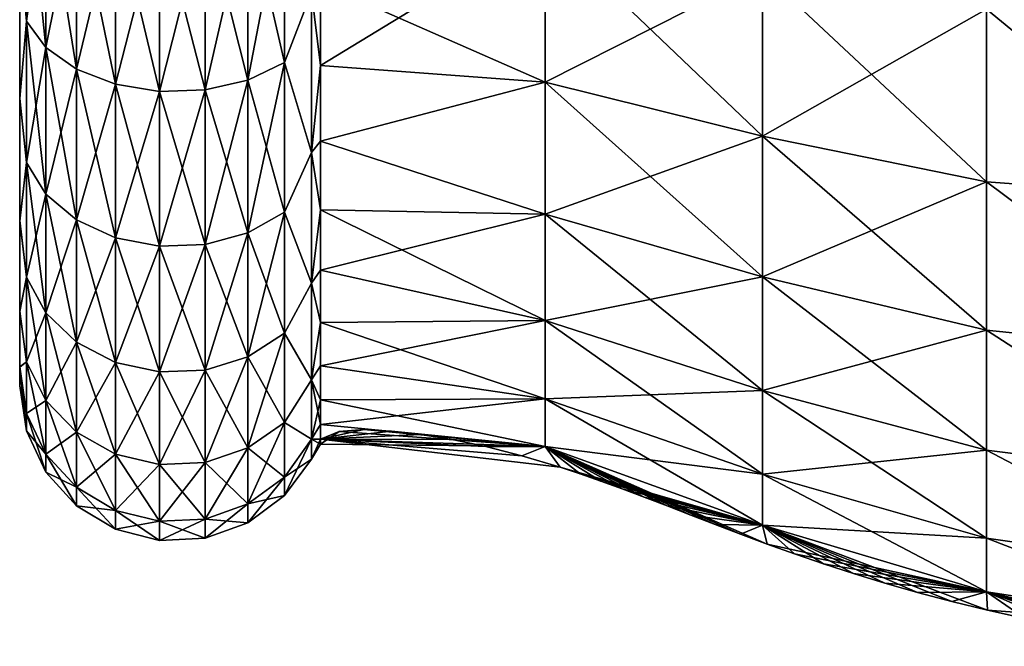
# Model space of a CAD drawing. Header units: millimetres. Extents: x -139 to 139, y -32 to 1264.
# Tile 137 of 256: x -57 to -45.82, y 639.55 to 646.65. Entities that reach past the tile are written whole.
import ezdxf

# ---------------------------------------------------------------- set-up
doc = ezdxf.new("R2010")
doc.units = ezdxf.units.MM
doc.header["$LTSCALE"] = 26.699852
for name, color, linetype in [('297', 7, 'CONTINUOUS'), ('298', 7, 'CONTINUOUS'), ('299', 7, 'CONTINUOUS'), ('300', 7, 'CONTINUOUS'), ('301', 7, 'CONTINUOUS'), ('302', 7, 'CONTINUOUS'), ('303', 7, 'CONTINUOUS')]:
    doc.layers.add(name, color=color, linetype=linetype)

msp = doc.modelspace()

# ---------------------------------------------------------------- linework, layer by layer
at = {"layer": '297', "color": 7, "linetype": 'CONTINUOUS'}
for points in [[(-57, 647.475, -14.481), (-57, 645.759, -12.917), (-57, 647.462, 5.471), (-57, 647.475, -14.481)], [(-57, 647.462, 5.471), (-57, 645.759, -12.917), (-57, 645.759, 3.917), (-57, 647.462, 5.471)], [(-57, 645.759, -12.917), (-57, 644.367, -11.073), (-57, 645.759, 3.917), (-57, 645.759, -12.917)], [(-57, 645.759, 3.917), (-57, 644.367, -11.073), (-57, 644.374, 2.083), (-57, 645.759, 3.917)], [(-57, 644.374, 2.083), (-57, 644.367, -11.073), (-57, 643.349, 0.028), (-57, 644.374, 2.083)], [(-57, 644.367, -11.073), (-57, 643.343, -9.012), (-57, 643.349, 0.028), (-57, 644.367, -11.073)], [(-57, 643.349, 0.028), (-57, 643.343, -9.012), (-57, 642.715, -2.195), (-57, 643.349, 0.028)], [(-57, 643.343, -9.012), (-57, 642.712, -6.792), (-57, 642.715, -2.195), (-57, 643.343, -9.012)], [(-57, 642.712, -6.792), (-57, 642.5, -4.5), (-57, 642.715, -2.195), (-57, 642.712, -6.792)]]:
    msp.add_3dface(points, dxfattribs=at)
at = {"layer": '298', "color": 7, "linetype": 'CONTINUOUS'}
for points in [[(-51.036, 645.945, 5.337), (-51.036, 647.687, 6.693), (-53.586, 646.134, 5.226), (-51.036, 645.945, 5.337)], [(-53.586, 646.134, 5.226), (-51.036, 647.687, 6.693), (-53.586, 647.07, 6.002), (-53.586, 646.134, 5.226)], [(-51.036, 647.687, 6.693), (-51.036, 645.945, 5.337), (-48.569, 647.193, 7.45), (-51.036, 647.687, 6.693)], [(-48.569, 647.193, 7.45), (-51.036, 645.945, 5.337), (-48.569, 645.332, 6.002), (-48.569, 647.193, 7.45)], [(-48.569, 647.193, 7.45), (-48.569, 645.332, 6.002), (-46.028, 646.774, 8.091), (-48.569, 647.193, 7.45)], [(-46.028, 646.774, 8.091), (-48.569, 645.332, 6.002), (-46.028, 644.814, 6.565), (-46.028, 646.774, 8.091)], [(-46.028, 646.774, 8.091), (-46.028, 644.814, 6.565), (-43.407, 644.622, 6.95), (-46.028, 646.774, 8.091)], [(-43.407, 646.669, 8.515), (-46.028, 646.774, 8.091), (-43.407, 644.622, 6.95), (-43.407, 646.669, 8.515)], [(-53.586, 645.275, 4.366), (-51.036, 645.945, 5.337), (-53.586, 646.134, 5.226), (-53.586, 645.275, 4.366)], [(-51.036, 644.449, 3.712), (-51.036, 645.945, 5.337), (-53.586, 645.275, 4.366), (-51.036, 644.449, 3.712)], [(-51.036, 645.945, 5.337), (-51.036, 644.449, 3.712), (-48.569, 645.332, 6.002), (-51.036, 645.945, 5.337)], [(-48.569, 645.332, 6.002), (-51.036, 644.449, 3.712), (-48.569, 643.735, 4.268), (-48.569, 645.332, 6.002)], [(-48.569, 645.332, 6.002), (-48.569, 643.735, 4.268), (-46.028, 644.814, 6.565), (-48.569, 645.332, 6.002)], [(-53.586, 644.498, 3.431), (-51.036, 644.449, 3.712), (-53.586, 645.275, 4.366), (-53.586, 644.498, 3.431)], [(-46.028, 644.814, 6.565), (-48.569, 643.735, 4.268), (-46.028, 643.131, 4.738), (-46.028, 644.814, 6.565)], [(-46.028, 644.814, 6.565), (-46.028, 643.131, 4.738), (-43.407, 642.864, 5.067), (-46.028, 644.814, 6.565)], [(-43.407, 644.622, 6.95), (-46.028, 644.814, 6.565), (-43.407, 642.864, 5.067), (-43.407, 644.622, 6.95)], [(-53.586, 643.811, 2.428), (-51.036, 644.449, 3.712), (-53.586, 644.498, 3.431), (-53.586, 643.811, 2.428)], [(-51.036, 643.241, 1.863), (-51.036, 644.449, 3.712), (-53.586, 643.811, 2.428), (-51.036, 643.241, 1.863)], [(-51.036, 644.449, 3.712), (-51.036, 643.241, 1.863), (-48.569, 643.735, 4.268), (-51.036, 644.449, 3.712)], [(-53.586, 643.22, 1.366), (-51.036, 643.241, 1.863), (-53.586, 643.811, 2.428), (-53.586, 643.22, 1.366)], [(-48.569, 643.735, 4.268), (-51.036, 643.241, 1.863), (-48.569, 642.446, 2.294), (-48.569, 643.735, 4.268)], [(-48.569, 643.735, 4.268), (-48.569, 642.446, 2.294), (-46.028, 643.131, 4.738), (-48.569, 643.735, 4.268)], [(-51.036, 642.354, -0.159), (-51.036, 643.241, 1.863), (-53.586, 642.729, 0.254), (-51.036, 642.354, -0.159)], [(-53.586, 642.729, 0.254), (-51.036, 643.241, 1.863), (-53.586, 643.22, 1.366), (-53.586, 642.729, 0.254)], [(-51.036, 643.241, 1.863), (-51.036, 642.354, -0.159), (-48.569, 642.446, 2.294), (-51.036, 643.241, 1.863)], [(-46.028, 643.131, 4.738), (-48.569, 642.446, 2.294), (-46.028, 641.773, 2.658), (-46.028, 643.131, 4.738)], [(-46.028, 643.131, 4.738), (-46.028, 641.773, 2.658), (-43.407, 641.444, 2.918), (-46.028, 643.131, 4.738)], [(-43.407, 642.864, 5.067), (-46.028, 643.131, 4.738), (-43.407, 641.444, 2.918), (-43.407, 642.864, 5.067)], [(-53.586, 642.343, -0.898), (-51.036, 642.354, -0.159), (-53.586, 642.729, 0.254), (-53.586, 642.343, -0.898)], [(-48.569, 642.446, 2.294), (-51.036, 642.354, -0.159), (-48.569, 641.499, 0.135), (-48.569, 642.446, 2.294)], [(-48.569, 642.446, 2.294), (-48.569, 641.499, 0.135), (-46.028, 641.773, 2.658), (-48.569, 642.446, 2.294)], [(-51.036, 641.812, -2.299), (-51.036, 642.354, -0.159), (-53.586, 642.064, -2.081), (-51.036, 641.812, -2.299)], [(-53.586, 642.064, -2.081), (-51.036, 642.354, -0.159), (-53.586, 642.343, -0.898), (-53.586, 642.064, -2.081)], [(-51.036, 642.354, -0.159), (-51.036, 641.812, -2.299), (-48.569, 641.499, 0.135), (-51.036, 642.354, -0.159)], [(-53.586, 641.896, -3.286), (-51.036, 641.812, -2.299), (-53.586, 642.064, -2.081), (-53.586, 641.896, -3.286)], [(-53.375, 641.981, -4.5), (-51.036, 641.812, -2.299), (-53.586, 641.84, -4.5), (-53.375, 641.981, -4.5)], [(-53.092, 642.004, -4.5), (-51.036, 641.812, -2.299), (-53.375, 641.981, -4.5), (-53.092, 642.004, -4.5)], [(-52.781, 641.985, -4.5), (-51.036, 641.812, -2.299), (-53.092, 642.004, -4.5), (-52.781, 641.985, -4.5)], [(-52.449, 641.948, -4.5), (-51.036, 641.812, -2.299), (-52.781, 641.985, -4.5), (-52.449, 641.948, -4.5)], [(-53.586, 641.84, -4.5), (-51.036, 641.812, -2.299), (-53.586, 641.896, -3.286), (-53.586, 641.84, -4.5)], [(-52.092, 641.891, -4.5), (-51.036, 641.812, -2.299), (-52.449, 641.948, -4.5), (-52.092, 641.891, -4.5)], [(-51.71, 641.812, -4.5), (-51.036, 641.812, -2.299), (-52.092, 641.891, -4.5), (-51.71, 641.812, -4.5)], [(-51.302, 641.708, -4.5), (-51.036, 641.812, -2.299), (-51.71, 641.812, -4.5), (-51.302, 641.708, -4.5)], [(-50.867, 641.577, -4.5), (-51.036, 641.812, -2.299), (-51.302, 641.708, -4.5), (-50.867, 641.577, -4.5)], [(-51.036, 641.812, -2.299), (-50.867, 641.577, -4.5), (-48.569, 640.92, -2.15), (-51.036, 641.812, -2.299)], [(-48.569, 641.499, 0.135), (-51.036, 641.812, -2.299), (-48.569, 640.92, -2.15), (-48.569, 641.499, 0.135)], [(-46.028, 641.773, 2.658), (-48.569, 641.499, 0.135), (-46.028, 640.775, 0.383), (-46.028, 641.773, 2.658)], [(-46.028, 641.773, 2.658), (-46.028, 640.775, 0.383), (-43.407, 640.4, 0.563), (-46.028, 641.773, 2.658)], [(-43.407, 641.444, 2.918), (-46.028, 641.773, 2.658), (-43.407, 640.4, 0.563), (-43.407, 641.444, 2.918)], [(-50.639, 641.502, -4.5), (-48.569, 640.92, -2.15), (-50.867, 641.577, -4.5), (-50.639, 641.502, -4.5)], [(-50.404, 641.42, -4.5), (-48.569, 640.92, -2.15), (-50.639, 641.502, -4.5), (-50.404, 641.42, -4.5)], [(-50.161, 641.332, -4.5), (-48.569, 640.92, -2.15), (-50.404, 641.42, -4.5), (-50.161, 641.332, -4.5)], [(-48.569, 641.499, 0.135), (-48.569, 640.92, -2.15), (-46.028, 640.775, 0.383), (-48.569, 641.499, 0.135)], [(-49.91, 641.238, -4.5), (-48.569, 640.92, -2.15), (-50.161, 641.332, -4.5), (-49.91, 641.238, -4.5)], [(-49.65, 641.139, -4.5), (-48.569, 640.92, -2.15), (-49.91, 641.238, -4.5), (-49.65, 641.139, -4.5)], [(-49.382, 641.035, -4.5), (-48.569, 640.92, -2.15), (-49.65, 641.139, -4.5), (-49.382, 641.035, -4.5)], [(-49.105, 640.928, -4.5), (-48.569, 640.92, -2.15), (-49.382, 641.035, -4.5), (-49.105, 640.928, -4.5)], [(-48.817, 640.818, -4.5), (-48.569, 640.92, -2.15), (-49.105, 640.928, -4.5), (-48.817, 640.818, -4.5)], [(-48.516, 640.706, -4.5), (-48.569, 640.92, -2.15), (-48.817, 640.818, -4.5), (-48.516, 640.706, -4.5)], [(-48.569, 640.92, -2.15), (-48.516, 640.706, -4.5), (-46.028, 640.165, -2.025), (-48.569, 640.92, -2.15)], [(-46.028, 640.775, 0.383), (-48.569, 640.92, -2.15), (-46.028, 640.165, -2.025), (-46.028, 640.775, 0.383)], [(-46.028, 640.775, 0.383), (-46.028, 640.165, -2.025), (-43.407, 639.762, -1.933), (-46.028, 640.775, 0.383)], [(-43.407, 640.4, 0.563), (-46.028, 640.775, 0.383), (-43.407, 639.762, -1.933), (-43.407, 640.4, 0.563)], [(-48.204, 640.594, -4.5), (-46.028, 640.165, -2.025), (-48.516, 640.706, -4.5), (-48.204, 640.594, -4.5)], [(-47.877, 640.483, -4.5), (-46.028, 640.165, -2.025), (-48.204, 640.594, -4.5), (-47.877, 640.483, -4.5)], [(-47.536, 640.373, -4.5), (-46.028, 640.165, -2.025), (-47.877, 640.483, -4.5), (-47.536, 640.373, -4.5)], [(-47.18, 640.264, -4.5), (-46.028, 640.165, -2.025), (-47.536, 640.373, -4.5), (-47.18, 640.264, -4.5)], [(-46.808, 640.158, -4.5), (-46.028, 640.165, -2.025), (-47.18, 640.264, -4.5), (-46.808, 640.158, -4.5)], [(-46.419, 640.055, -4.5), (-46.028, 640.165, -2.025), (-46.808, 640.158, -4.5), (-46.419, 640.055, -4.5)], [(-46.014, 639.957, -4.5), (-46.028, 640.165, -2.025), (-46.419, 640.055, -4.5), (-46.014, 639.957, -4.5)], [(-46.028, 640.165, -2.025), (-46.014, 639.957, -4.5), (-43.407, 639.762, -1.933), (-46.028, 640.165, -2.025)], [(-45.589, 639.863, -4.5), (-43.407, 639.762, -1.933), (-46.014, 639.957, -4.5), (-45.589, 639.863, -4.5)]]:
    msp.add_3dface(points, dxfattribs=at)
at = {"layer": '299', "color": 7, "linetype": 'CONTINUOUS'}
for points in [[(-51.036, 645.945, -14.337), (-53.586, 647.069, -15.002), (-51.036, 647.687, -15.693), (-51.036, 645.945, -14.337)], [(-51.036, 645.945, -14.337), (-51.036, 647.687, -15.693), (-48.569, 645.332, -15.002), (-51.036, 645.945, -14.337)], [(-48.569, 645.332, -15.002), (-51.036, 647.687, -15.693), (-48.569, 647.193, -16.45), (-48.569, 645.332, -15.002)], [(-46.028, 646.774, -17.091), (-46.028, 644.814, -15.565), (-48.569, 647.193, -16.45), (-46.028, 646.774, -17.091)], [(-46.028, 644.814, -15.565), (-48.569, 645.332, -15.002), (-48.569, 647.193, -16.45), (-46.028, 644.814, -15.565)], [(-53.586, 646.134, -14.225), (-53.586, 647.069, -15.002), (-51.036, 645.945, -14.337), (-53.586, 646.134, -14.225)], [(-43.407, 646.669, -17.515), (-43.407, 644.622, -15.95), (-46.028, 646.774, -17.091), (-43.407, 646.669, -17.515)], [(-46.028, 646.774, -17.091), (-43.407, 644.622, -15.95), (-46.028, 644.814, -15.565), (-46.028, 646.774, -17.091)], [(-53.586, 645.275, -13.366), (-53.586, 646.134, -14.225), (-51.036, 645.945, -14.337), (-53.586, 645.275, -13.366)], [(-51.036, 644.449, -12.712), (-53.586, 645.275, -13.366), (-51.036, 645.945, -14.337), (-51.036, 644.449, -12.712)], [(-51.036, 644.449, -12.712), (-51.036, 645.945, -14.337), (-48.569, 643.735, -13.268), (-51.036, 644.449, -12.712)], [(-48.569, 643.735, -13.268), (-51.036, 645.945, -14.337), (-48.569, 645.332, -15.002), (-48.569, 643.735, -13.268)], [(-46.028, 644.814, -15.565), (-46.028, 643.131, -13.738), (-48.569, 645.332, -15.002), (-46.028, 644.814, -15.565)], [(-46.028, 643.131, -13.738), (-48.569, 643.735, -13.268), (-48.569, 645.332, -15.002), (-46.028, 643.131, -13.738)], [(-53.586, 644.498, -12.431), (-53.586, 645.275, -13.366), (-51.036, 644.449, -12.712), (-53.586, 644.498, -12.431)], [(-43.407, 644.622, -15.95), (-43.407, 642.864, -14.067), (-46.028, 644.814, -15.565), (-43.407, 644.622, -15.95)], [(-46.028, 644.814, -15.565), (-43.407, 642.864, -14.067), (-46.028, 643.131, -13.738), (-46.028, 644.814, -15.565)], [(-53.586, 643.811, -11.428), (-53.586, 644.498, -12.431), (-51.036, 643.241, -10.863), (-53.586, 643.811, -11.428)], [(-51.036, 643.241, -10.863), (-53.586, 644.498, -12.431), (-51.036, 644.449, -12.712), (-51.036, 643.241, -10.863)], [(-51.036, 643.241, -10.863), (-51.036, 644.449, -12.712), (-48.569, 642.446, -11.294), (-51.036, 643.241, -10.863)], [(-48.569, 642.446, -11.294), (-51.036, 644.449, -12.712), (-48.569, 643.735, -13.268), (-48.569, 642.446, -11.294)], [(-53.586, 643.22, -10.366), (-53.586, 643.811, -11.428), (-51.036, 643.241, -10.863), (-53.586, 643.22, -10.366)], [(-46.028, 643.131, -13.738), (-46.028, 641.773, -11.658), (-48.569, 643.735, -13.268), (-46.028, 643.131, -13.738)], [(-46.028, 641.773, -11.658), (-48.569, 642.446, -11.294), (-48.569, 643.735, -13.268), (-46.028, 641.773, -11.658)], [(-51.036, 642.354, -8.841), (-53.586, 643.22, -10.366), (-51.036, 643.241, -10.863), (-51.036, 642.354, -8.841)], [(-53.586, 642.729, -9.254), (-53.586, 643.22, -10.366), (-51.036, 642.354, -8.841), (-53.586, 642.729, -9.254)], [(-51.036, 642.354, -8.841), (-51.036, 643.241, -10.863), (-48.569, 641.499, -9.135), (-51.036, 642.354, -8.841)], [(-48.569, 641.499, -9.135), (-51.036, 643.241, -10.863), (-48.569, 642.446, -11.294), (-48.569, 641.499, -9.135)], [(-43.407, 642.864, -14.067), (-43.407, 641.444, -11.918), (-46.028, 643.131, -13.738), (-43.407, 642.864, -14.067)], [(-46.028, 643.131, -13.738), (-43.407, 641.444, -11.918), (-46.028, 641.773, -11.658), (-46.028, 643.131, -13.738)], [(-53.586, 642.342, -8.101), (-53.586, 642.729, -9.254), (-51.036, 642.354, -8.841), (-53.586, 642.342, -8.101)], [(-46.028, 641.773, -11.658), (-46.028, 640.775, -9.383), (-48.569, 642.446, -11.294), (-46.028, 641.773, -11.658)], [(-46.028, 640.775, -9.383), (-48.569, 641.499, -9.135), (-48.569, 642.446, -11.294), (-46.028, 640.775, -9.383)], [(-51.036, 641.812, -6.701), (-53.586, 642.342, -8.101), (-51.036, 642.354, -8.841), (-51.036, 641.812, -6.701)], [(-53.586, 642.064, -6.918), (-53.586, 642.342, -8.101), (-51.036, 641.812, -6.701), (-53.586, 642.064, -6.918)], [(-51.036, 641.812, -6.701), (-51.036, 642.354, -8.841), (-48.569, 640.92, -6.85), (-51.036, 641.812, -6.701)], [(-48.569, 640.92, -6.85), (-51.036, 642.354, -8.841), (-48.569, 641.499, -9.135), (-48.569, 640.92, -6.85)], [(-53.586, 641.896, -5.714), (-53.586, 642.064, -6.918), (-51.036, 641.812, -6.701), (-53.586, 641.896, -5.714)], [(-52.781, 641.985, -4.5), (-53.092, 642.004, -4.5), (-53.586, 641.896, -5.714), (-52.781, 641.985, -4.5)], [(-53.092, 642.004, -4.5), (-53.375, 641.981, -4.5), (-53.586, 641.896, -5.714), (-53.092, 642.004, -4.5)], [(-52.449, 641.948, -4.5), (-52.781, 641.985, -4.5), (-53.586, 641.896, -5.714), (-52.449, 641.948, -4.5)], [(-53.375, 641.981, -4.5), (-53.586, 641.84, -4.5), (-53.586, 641.896, -5.714), (-53.375, 641.981, -4.5)], [(-52.092, 641.891, -4.5), (-52.449, 641.948, -4.5), (-53.586, 641.896, -5.714), (-52.092, 641.891, -4.5)], [(-50.867, 641.577, -4.5), (-53.586, 641.896, -5.714), (-51.036, 641.812, -6.701), (-50.867, 641.577, -4.5)], [(-50.867, 641.577, -4.5), (-51.302, 641.708, -4.5), (-53.586, 641.896, -5.714), (-50.867, 641.577, -4.5)], [(-51.302, 641.708, -4.5), (-51.71, 641.812, -4.5), (-53.586, 641.896, -5.714), (-51.302, 641.708, -4.5)], [(-51.71, 641.812, -4.5), (-52.092, 641.891, -4.5), (-53.586, 641.896, -5.714), (-51.71, 641.812, -4.5)], [(-48.516, 640.706, -4.5), (-48.817, 640.818, -4.5), (-51.036, 641.812, -6.701), (-48.516, 640.706, -4.5)], [(-48.516, 640.706, -4.5), (-51.036, 641.812, -6.701), (-48.569, 640.92, -6.85), (-48.516, 640.706, -4.5)], [(-48.817, 640.818, -4.5), (-49.105, 640.928, -4.5), (-51.036, 641.812, -6.701), (-48.817, 640.818, -4.5)], [(-49.105, 640.928, -4.5), (-49.382, 641.035, -4.5), (-51.036, 641.812, -6.701), (-49.105, 640.928, -4.5)], [(-49.382, 641.035, -4.5), (-49.65, 641.139, -4.5), (-51.036, 641.812, -6.701), (-49.382, 641.035, -4.5)], [(-49.65, 641.139, -4.5), (-49.91, 641.238, -4.5), (-51.036, 641.812, -6.701), (-49.65, 641.139, -4.5)], [(-49.91, 641.238, -4.5), (-50.161, 641.332, -4.5), (-51.036, 641.812, -6.701), (-49.91, 641.238, -4.5)], [(-50.161, 641.332, -4.5), (-50.404, 641.42, -4.5), (-51.036, 641.812, -6.701), (-50.161, 641.332, -4.5)], [(-50.404, 641.42, -4.5), (-50.639, 641.502, -4.5), (-51.036, 641.812, -6.701), (-50.404, 641.42, -4.5)], [(-50.639, 641.502, -4.5), (-50.867, 641.577, -4.5), (-51.036, 641.812, -6.701), (-50.639, 641.502, -4.5)], [(-43.407, 641.444, -11.918), (-43.407, 640.4, -9.563), (-46.028, 641.773, -11.658), (-43.407, 641.444, -11.918)], [(-46.028, 641.773, -11.658), (-43.407, 640.4, -9.563), (-46.028, 640.775, -9.383), (-46.028, 641.773, -11.658)], [(-46.028, 640.775, -9.383), (-46.028, 640.165, -6.975), (-48.569, 641.499, -9.135), (-46.028, 640.775, -9.383)], [(-46.028, 640.165, -6.975), (-48.569, 640.92, -6.85), (-48.569, 641.499, -9.135), (-46.028, 640.165, -6.975)], [(-46.014, 639.957, -4.5), (-46.419, 640.055, -4.5), (-48.569, 640.92, -6.85), (-46.014, 639.957, -4.5)], [(-46.028, 640.165, -6.975), (-46.014, 639.957, -4.5), (-48.569, 640.92, -6.85), (-46.028, 640.165, -6.975)], [(-46.419, 640.055, -4.5), (-46.808, 640.158, -4.5), (-48.569, 640.92, -6.85), (-46.419, 640.055, -4.5)], [(-46.808, 640.158, -4.5), (-47.18, 640.264, -4.5), (-48.569, 640.92, -6.85), (-46.808, 640.158, -4.5)], [(-47.18, 640.264, -4.5), (-47.536, 640.373, -4.5), (-48.569, 640.92, -6.85), (-47.18, 640.264, -4.5)], [(-47.536, 640.373, -4.5), (-47.877, 640.483, -4.5), (-48.569, 640.92, -6.85), (-47.536, 640.373, -4.5)], [(-47.877, 640.483, -4.5), (-48.204, 640.594, -4.5), (-48.569, 640.92, -6.85), (-47.877, 640.483, -4.5)], [(-48.204, 640.594, -4.5), (-48.516, 640.706, -4.5), (-48.569, 640.92, -6.85), (-48.204, 640.594, -4.5)], [(-43.407, 640.4, -9.563), (-43.407, 639.762, -7.067), (-46.028, 640.775, -9.383), (-43.407, 640.4, -9.563)], [(-46.028, 640.775, -9.383), (-43.407, 639.762, -7.067), (-46.028, 640.165, -6.975), (-46.028, 640.775, -9.383)], [(-43.409, 639.547, -4.5), (-43.691, 639.572, -4.5), (-46.028, 640.165, -6.975), (-43.409, 639.547, -4.5)], [(-43.407, 639.762, -7.067), (-43.409, 639.547, -4.5), (-46.028, 640.165, -6.975), (-43.407, 639.762, -7.067)], [(-43.691, 639.572, -4.5), (-44.197, 639.629, -4.5), (-46.028, 640.165, -6.975), (-43.691, 639.572, -4.5)], [(-44.197, 639.629, -4.5), (-44.682, 639.698, -4.5), (-46.028, 640.165, -6.975), (-44.197, 639.629, -4.5)], [(-44.682, 639.698, -4.5), (-45.146, 639.776, -4.5), (-46.028, 640.165, -6.975), (-44.682, 639.698, -4.5)], [(-45.146, 639.776, -4.5), (-45.589, 639.863, -4.5), (-46.028, 640.165, -6.975), (-45.146, 639.776, -4.5)], [(-45.589, 639.863, -4.5), (-46.014, 639.957, -4.5), (-46.028, 640.165, -6.975), (-45.589, 639.863, -4.5)]]:
    msp.add_3dface(points, dxfattribs=at)
at = {"layer": '300', "color": 7, "linetype": 'CONTINUOUS'}
for points in [[(-53.586, 647.069, -15.002), (-53.586, 646.134, -14.225), (-53.689, 646.966, -15.139), (-53.586, 647.069, -15.002)], [(-53.689, 646.966, -15.139), (-53.586, 646.134, -14.225), (-53.689, 645.148, -13.482), (-53.689, 646.966, -15.139)], [(-53.586, 646.134, -14.225), (-53.586, 645.275, -13.366), (-53.689, 645.148, -13.482), (-53.586, 646.134, -14.225)], [(-53.586, 645.275, -13.366), (-53.586, 644.498, -12.431), (-53.689, 645.148, -13.482), (-53.586, 645.275, -13.366)], [(-53.689, 645.148, -13.482), (-53.586, 644.498, -12.431), (-53.689, 643.665, -11.518), (-53.689, 645.148, -13.482)], [(-53.586, 644.498, -12.431), (-53.586, 643.811, -11.428), (-53.689, 643.665, -11.518), (-53.586, 644.498, -12.431)], [(-53.586, 643.811, -11.428), (-53.586, 643.22, -10.366), (-53.689, 643.665, -11.518), (-53.586, 643.811, -11.428)], [(-53.689, 643.665, -11.518), (-53.586, 643.22, -10.366), (-53.689, 642.569, -9.316), (-53.689, 643.665, -11.518)], [(-53.586, 643.22, -10.366), (-53.586, 642.729, -9.254), (-53.689, 642.569, -9.316), (-53.586, 643.22, -10.366)], [(-53.586, 642.729, -9.254), (-53.586, 642.342, -8.101), (-53.689, 642.569, -9.316), (-53.586, 642.729, -9.254)], [(-53.586, 642.342, -8.101), (-53.586, 642.064, -6.918), (-53.689, 642.569, -9.316), (-53.586, 642.342, -8.101)], [(-53.689, 642.569, -9.316), (-53.586, 642.064, -6.918), (-53.689, 641.895, -6.95), (-53.689, 642.569, -9.316)], [(-53.586, 642.064, -6.918), (-53.586, 641.896, -5.714), (-53.689, 641.895, -6.95), (-53.586, 642.064, -6.918)], [(-53.586, 641.896, -5.714), (-53.586, 641.84, -4.5), (-53.689, 641.895, -6.95), (-53.586, 641.896, -5.714)], [(-53.689, 641.668, -4.5), (-53.689, 641.895, -6.95), (-53.586, 641.84, -4.5), (-53.689, 641.668, -4.5)]]:
    msp.add_3dface(points, dxfattribs=at)
at = {"layer": '301', "color": 7, "linetype": 'CONTINUOUS'}
for points in [[(-53.586, 646.134, 5.226), (-53.586, 647.07, 6.002), (-53.689, 646.966, 6.139), (-53.586, 646.134, 5.226)], [(-53.689, 645.148, 4.482), (-53.586, 646.134, 5.226), (-53.689, 646.966, 6.139), (-53.689, 645.148, 4.482)], [(-53.586, 645.275, 4.366), (-53.586, 646.134, 5.226), (-53.689, 645.148, 4.482), (-53.586, 645.275, 4.366)], [(-53.586, 644.498, 3.431), (-53.586, 645.275, 4.366), (-53.689, 645.148, 4.482), (-53.586, 644.498, 3.431)], [(-53.689, 643.665, 2.518), (-53.586, 644.498, 3.431), (-53.689, 645.148, 4.482), (-53.689, 643.665, 2.518)], [(-53.586, 643.811, 2.428), (-53.586, 644.498, 3.431), (-53.689, 643.665, 2.518), (-53.586, 643.811, 2.428)], [(-53.586, 643.22, 1.366), (-53.586, 643.811, 2.428), (-53.689, 643.665, 2.518), (-53.586, 643.22, 1.366)], [(-53.689, 642.569, 0.316), (-53.586, 643.22, 1.366), (-53.689, 643.665, 2.518), (-53.689, 642.569, 0.316)], [(-53.586, 642.729, 0.254), (-53.586, 643.22, 1.366), (-53.689, 642.569, 0.316), (-53.586, 642.729, 0.254)], [(-53.586, 642.343, -0.898), (-53.586, 642.729, 0.254), (-53.689, 642.569, 0.316), (-53.586, 642.343, -0.898)], [(-53.689, 641.895, -2.05), (-53.586, 642.343, -0.898), (-53.689, 642.569, 0.316), (-53.689, 641.895, -2.05)], [(-53.586, 642.064, -2.081), (-53.586, 642.343, -0.898), (-53.689, 641.895, -2.05), (-53.586, 642.064, -2.081)], [(-53.586, 641.896, -3.286), (-53.586, 642.064, -2.081), (-53.689, 641.895, -2.05), (-53.586, 641.896, -3.286)], [(-53.689, 641.668, -4.5), (-53.586, 641.896, -3.286), (-53.689, 641.895, -2.05), (-53.689, 641.668, -4.5)], [(-53.586, 641.896, -3.286), (-53.689, 641.668, -4.5), (-53.586, 641.84, -4.5), (-53.586, 641.896, -3.286)]]:
    msp.add_3dface(points, dxfattribs=at)
at = {"layer": '302', "color": 7, "linetype": 'CONTINUOUS'}
for points in [[(-57, 647.462, 5.471), (-56.924, 646.637, 5.467), (-56.924, 648.495, 6.768), (-57, 647.462, 5.471)], [(-56.924, 646.637, 5.467), (-56.703, 648.261, 7.172), (-56.924, 648.495, 6.768), (-56.924, 646.637, 5.467)], [(-56.703, 646.337, 5.825), (-56.703, 648.261, 7.172), (-56.924, 646.637, 5.467), (-56.703, 646.337, 5.825)], [(-56.703, 646.337, 5.825), (-56.356, 648.07, 7.504), (-56.703, 648.261, 7.172), (-56.703, 646.337, 5.825)], [(-53.994, 646.166, 6.028), (-53.994, 648.128, 7.402), (-54.409, 645.968, 6.264), (-53.994, 646.166, 6.028)], [(-54.409, 645.968, 6.264), (-53.994, 648.128, 7.402), (-54.409, 647.974, 7.669), (-54.409, 645.968, 6.264)], [(-53.994, 646.166, 6.028), (-53.689, 646.966, 6.139), (-53.994, 648.128, 7.402), (-53.994, 646.166, 6.028)], [(-56.356, 646.091, 6.118), (-56.356, 648.07, 7.504), (-56.703, 646.337, 5.825), (-56.356, 646.091, 6.118)], [(-56.356, 646.091, 6.118), (-55.913, 647.937, 7.734), (-56.356, 648.07, 7.504), (-56.356, 646.091, 6.118)], [(-55.913, 645.92, 6.321), (-55.913, 647.937, 7.734), (-56.356, 646.091, 6.118), (-55.913, 645.92, 6.321)], [(-55.913, 645.92, 6.321), (-55.412, 647.874, 7.842), (-55.913, 647.937, 7.734), (-55.913, 645.92, 6.321)], [(-55.412, 645.839, 6.417), (-55.412, 647.874, 7.842), (-55.913, 645.92, 6.321), (-55.412, 645.839, 6.417)], [(-54.896, 645.856, 6.398), (-54.896, 647.887, 7.82), (-55.412, 645.839, 6.417), (-54.896, 645.856, 6.398)], [(-55.412, 645.839, 6.417), (-54.896, 647.887, 7.82), (-55.412, 647.874, 7.842), (-55.412, 645.839, 6.417)], [(-54.409, 645.968, 6.264), (-54.409, 647.974, 7.669), (-54.896, 645.856, 6.398), (-54.409, 645.968, 6.264)], [(-54.896, 645.856, 6.398), (-54.409, 647.974, 7.669), (-54.896, 647.887, 7.82), (-54.896, 645.856, 6.398)], [(-57, 647.462, 5.471), (-57, 645.759, 3.917), (-56.924, 646.637, 5.467), (-57, 647.462, 5.471)], [(-53.689, 645.148, 4.482), (-53.689, 646.966, 6.139), (-53.994, 646.166, 6.028), (-53.689, 645.148, 4.482)], [(-57, 645.759, 3.917), (-56.924, 645.033, 3.863), (-56.924, 646.637, 5.467), (-57, 645.759, 3.917)], [(-56.924, 645.033, 3.863), (-56.703, 646.337, 5.825), (-56.924, 646.637, 5.467), (-56.924, 645.033, 3.863)], [(-56.703, 644.675, 4.163), (-56.703, 646.337, 5.825), (-56.924, 645.033, 3.863), (-56.703, 644.675, 4.163)], [(-56.703, 644.675, 4.163), (-56.356, 646.091, 6.118), (-56.703, 646.337, 5.825), (-56.703, 644.675, 4.163)], [(-56.356, 644.382, 4.409), (-56.356, 646.091, 6.118), (-56.703, 644.675, 4.163), (-56.356, 644.382, 4.409)], [(-56.356, 644.382, 4.409), (-55.913, 645.92, 6.321), (-56.356, 646.091, 6.118), (-56.356, 644.382, 4.409)], [(-53.994, 644.472, 4.334), (-53.994, 646.166, 6.028), (-54.409, 644.236, 4.532), (-53.994, 644.472, 4.334)], [(-54.409, 644.236, 4.532), (-53.994, 646.166, 6.028), (-54.409, 645.968, 6.264), (-54.409, 644.236, 4.532)], [(-53.994, 644.472, 4.334), (-53.689, 645.148, 4.482), (-53.994, 646.166, 6.028), (-53.994, 644.472, 4.334)], [(-55.913, 644.179, 4.58), (-55.913, 645.92, 6.321), (-56.356, 644.382, 4.409), (-55.913, 644.179, 4.58)], [(-55.913, 644.179, 4.58), (-55.412, 645.839, 6.417), (-55.913, 645.92, 6.321), (-55.913, 644.179, 4.58)], [(-54.409, 644.236, 4.532), (-54.409, 645.968, 6.264), (-54.896, 644.102, 4.644), (-54.409, 644.236, 4.532)], [(-54.896, 644.102, 4.644), (-54.409, 645.968, 6.264), (-54.896, 645.856, 6.398), (-54.896, 644.102, 4.644)], [(-57, 645.759, 3.917), (-57, 644.374, 2.083), (-56.924, 645.033, 3.863), (-57, 645.759, 3.917)], [(-55.412, 644.083, 4.661), (-55.412, 645.839, 6.417), (-55.913, 644.179, 4.58), (-55.412, 644.083, 4.661)], [(-54.896, 644.102, 4.644), (-54.896, 645.856, 6.398), (-55.412, 644.083, 4.661), (-54.896, 644.102, 4.644)], [(-55.412, 644.083, 4.661), (-54.896, 645.856, 6.398), (-55.412, 645.839, 6.417), (-55.412, 644.083, 4.661)], [(-53.689, 643.665, 2.518), (-53.689, 645.148, 4.482), (-53.994, 644.472, 4.334), (-53.689, 643.665, 2.518)], [(-57, 644.374, 2.083), (-56.924, 643.732, 2.005), (-56.924, 645.033, 3.863), (-57, 644.374, 2.083)], [(-56.924, 643.732, 2.005), (-56.703, 644.675, 4.163), (-56.924, 645.033, 3.863), (-56.924, 643.732, 2.005)], [(-56.703, 643.328, 2.239), (-56.703, 644.675, 4.163), (-56.924, 643.732, 2.005), (-56.703, 643.328, 2.239)], [(-56.703, 643.328, 2.239), (-56.356, 644.382, 4.409), (-56.703, 644.675, 4.163), (-56.703, 643.328, 2.239)], [(-53.994, 643.098, 2.372), (-53.994, 644.472, 4.334), (-54.409, 642.831, 2.526), (-53.994, 643.098, 2.372)], [(-54.409, 642.831, 2.526), (-53.994, 644.472, 4.334), (-54.409, 644.236, 4.532), (-54.409, 642.831, 2.526)], [(-53.994, 643.098, 2.372), (-53.689, 643.665, 2.518), (-53.994, 644.472, 4.334), (-53.994, 643.098, 2.372)], [(-57, 644.374, 2.083), (-57, 643.349, 0.028), (-56.924, 643.732, 2.005), (-57, 644.374, 2.083)], [(-56.356, 642.996, 2.43), (-56.356, 644.382, 4.409), (-56.703, 643.328, 2.239), (-56.356, 642.996, 2.43)], [(-56.356, 642.996, 2.43), (-55.913, 644.179, 4.58), (-56.356, 644.382, 4.409), (-56.356, 642.996, 2.43)], [(-54.409, 642.831, 2.526), (-54.409, 644.236, 4.532), (-54.896, 642.68, 2.613), (-54.409, 642.831, 2.526)], [(-54.896, 642.68, 2.613), (-54.409, 644.236, 4.532), (-54.896, 644.102, 4.644), (-54.896, 642.68, 2.613)], [(-55.913, 642.766, 2.563), (-55.913, 644.179, 4.58), (-56.356, 642.996, 2.43), (-55.913, 642.766, 2.563)], [(-55.913, 642.766, 2.563), (-55.412, 644.083, 4.661), (-55.913, 644.179, 4.58), (-55.913, 642.766, 2.563)], [(-55.412, 642.658, 2.626), (-55.412, 644.083, 4.661), (-55.913, 642.766, 2.563), (-55.412, 642.658, 2.626)], [(-54.896, 642.68, 2.613), (-54.896, 644.102, 4.644), (-55.412, 642.658, 2.626), (-54.896, 642.68, 2.613)], [(-55.412, 642.658, 2.626), (-54.896, 644.102, 4.644), (-55.412, 644.083, 4.661), (-55.412, 642.658, 2.626)], [(-57, 643.349, 0.028), (-56.924, 642.774, -0.05), (-56.924, 643.732, 2.005), (-57, 643.349, 0.028)], [(-56.924, 642.774, -0.05), (-56.703, 643.328, 2.239), (-56.924, 643.732, 2.005), (-56.924, 642.774, -0.05)], [(-53.689, 642.569, 0.316), (-53.689, 643.665, 2.518), (-53.994, 643.098, 2.372), (-53.689, 642.569, 0.316)], [(-57, 643.349, 0.028), (-57, 642.715, -2.195), (-56.924, 642.774, -0.05), (-57, 643.349, 0.028)], [(-56.703, 642.335, 0.11), (-56.703, 643.328, 2.239), (-56.924, 642.774, -0.05), (-56.703, 642.335, 0.11)], [(-56.703, 642.335, 0.11), (-56.356, 642.996, 2.43), (-56.703, 643.328, 2.239), (-56.703, 642.335, 0.11)], [(-53.994, 642.085, 0.201), (-53.994, 643.098, 2.372), (-54.409, 641.796, 0.306), (-53.994, 642.085, 0.201)], [(-54.409, 641.796, 0.306), (-53.994, 643.098, 2.372), (-54.409, 642.831, 2.526), (-54.409, 641.796, 0.306)], [(-53.994, 642.085, 0.201), (-53.689, 642.569, 0.316), (-53.994, 643.098, 2.372), (-53.994, 642.085, 0.201)], [(-56.356, 641.975, 0.241), (-56.356, 642.996, 2.43), (-56.703, 642.335, 0.11), (-56.356, 641.975, 0.241)], [(-56.356, 641.975, 0.241), (-55.913, 642.766, 2.563), (-56.356, 642.996, 2.43), (-56.356, 641.975, 0.241)], [(-57, 642.715, -2.195), (-56.924, 642.187, -2.241), (-56.924, 642.774, -0.05), (-57, 642.715, -2.195)], [(-56.924, 642.187, -2.241), (-56.703, 642.335, 0.11), (-56.924, 642.774, -0.05), (-56.924, 642.187, -2.241)], [(-55.913, 641.726, 0.331), (-55.913, 642.766, 2.563), (-56.356, 641.975, 0.241), (-55.913, 641.726, 0.331)], [(-55.913, 641.726, 0.331), (-55.412, 642.658, 2.626), (-55.913, 642.766, 2.563), (-55.913, 641.726, 0.331)], [(-54.409, 641.796, 0.306), (-54.409, 642.831, 2.526), (-54.896, 641.632, 0.366), (-54.409, 641.796, 0.306)], [(-54.896, 641.632, 0.366), (-54.409, 642.831, 2.526), (-54.896, 642.68, 2.613), (-54.896, 641.632, 0.366)], [(-57, 642.715, -2.195), (-57, 642.5, -4.5), (-56.924, 642.187, -2.241), (-57, 642.715, -2.195)], [(-55.412, 641.608, 0.374), (-55.412, 642.658, 2.626), (-55.913, 641.726, 0.331), (-55.412, 641.608, 0.374)], [(-54.896, 641.632, 0.366), (-54.896, 642.68, 2.613), (-55.412, 641.608, 0.374), (-54.896, 641.632, 0.366)], [(-55.412, 641.608, 0.374), (-54.896, 642.68, 2.613), (-55.412, 642.658, 2.626), (-55.412, 641.608, 0.374)], [(-53.689, 641.895, -2.05), (-53.689, 642.569, 0.316), (-53.994, 642.085, 0.201), (-53.689, 641.895, -2.05)], [(-57, 642.5, -4.5), (-56.924, 641.989, -4.5), (-56.924, 642.187, -2.241), (-57, 642.5, -4.5)], [(-56.703, 641.727, -2.16), (-56.703, 642.335, 0.11), (-56.924, 642.187, -2.241), (-56.703, 641.727, -2.16)], [(-56.703, 641.727, -2.16), (-56.356, 641.975, 0.241), (-56.703, 642.335, 0.11), (-56.703, 641.727, -2.16)], [(-56.924, 641.989, -4.5), (-56.703, 641.727, -2.16), (-56.924, 642.187, -2.241), (-56.924, 641.989, -4.5)], [(-53.994, 641.465, -2.113), (-53.994, 642.085, 0.201), (-54.409, 641.162, -2.06), (-53.994, 641.465, -2.113)], [(-54.409, 641.162, -2.06), (-53.994, 642.085, 0.201), (-54.409, 641.796, 0.306), (-54.409, 641.162, -2.06)], [(-53.994, 641.465, -2.113), (-53.689, 641.895, -2.05), (-53.994, 642.085, 0.201), (-53.994, 641.465, -2.113)], [(-56.703, 641.522, -4.5), (-56.703, 641.727, -2.16), (-56.924, 641.989, -4.5), (-56.703, 641.522, -4.5)], [(-56.356, 641.35, -2.093), (-56.356, 641.975, 0.241), (-56.703, 641.727, -2.16), (-56.356, 641.35, -2.093)], [(-56.356, 641.35, -2.093), (-55.913, 641.726, 0.331), (-56.356, 641.975, 0.241), (-56.356, 641.35, -2.093)], [(-53.689, 641.668, -4.5), (-53.689, 641.895, -2.05), (-53.994, 641.257, -4.5), (-53.689, 641.668, -4.5)], [(-53.994, 641.257, -4.5), (-53.689, 641.895, -2.05), (-53.994, 641.465, -2.113), (-53.994, 641.257, -4.5)], [(-56.703, 641.522, -4.5), (-56.356, 641.35, -2.093), (-56.703, 641.727, -2.16), (-56.703, 641.522, -4.5)], [(-54.409, 641.162, -2.06), (-54.409, 641.796, 0.306), (-54.896, 640.99, -2.03), (-54.409, 641.162, -2.06)], [(-54.896, 640.99, -2.03), (-54.409, 641.796, 0.306), (-54.896, 641.632, 0.366), (-54.896, 640.99, -2.03)], [(-55.913, 641.088, -2.047), (-55.913, 641.726, 0.331), (-56.356, 641.35, -2.093), (-55.913, 641.088, -2.047)], [(-55.913, 641.088, -2.047), (-55.412, 641.608, 0.374), (-55.913, 641.726, 0.331), (-55.913, 641.088, -2.047)], [(-54.896, 640.99, -2.03), (-54.896, 641.632, 0.366), (-55.412, 640.965, -2.025), (-54.896, 640.99, -2.03)], [(-55.412, 640.965, -2.025), (-54.896, 641.632, 0.366), (-55.412, 641.608, 0.374), (-55.412, 640.965, -2.025)], [(-56.356, 641.139, -4.5), (-56.356, 641.35, -2.093), (-56.703, 641.522, -4.5), (-56.356, 641.139, -4.5)], [(-55.412, 640.965, -2.025), (-55.412, 641.608, 0.374), (-55.913, 641.088, -2.047), (-55.412, 640.965, -2.025)], [(-53.994, 641.257, -4.5), (-53.994, 641.465, -2.113), (-54.409, 640.948, -4.5), (-53.994, 641.257, -4.5)], [(-54.409, 640.948, -4.5), (-53.994, 641.465, -2.113), (-54.409, 641.162, -2.06), (-54.409, 640.948, -4.5)], [(-56.356, 641.139, -4.5), (-55.913, 641.088, -2.047), (-56.356, 641.35, -2.093), (-56.356, 641.139, -4.5)], [(-55.913, 640.874, -4.5), (-55.913, 641.088, -2.047), (-56.356, 641.139, -4.5), (-55.913, 640.874, -4.5)], [(-55.913, 640.874, -4.5), (-55.412, 640.965, -2.025), (-55.913, 641.088, -2.047), (-55.913, 640.874, -4.5)], [(-54.409, 640.948, -4.5), (-54.409, 641.162, -2.06), (-54.896, 640.774, -4.5), (-54.409, 640.948, -4.5)], [(-54.896, 640.774, -4.5), (-54.409, 641.162, -2.06), (-54.896, 640.99, -2.03), (-54.896, 640.774, -4.5)], [(-55.412, 640.748, -4.5), (-55.412, 640.965, -2.025), (-55.913, 640.874, -4.5), (-55.412, 640.748, -4.5)], [(-54.896, 640.774, -4.5), (-54.896, 640.99, -2.03), (-55.412, 640.748, -4.5), (-54.896, 640.774, -4.5)], [(-55.412, 640.748, -4.5), (-54.896, 640.99, -2.03), (-55.412, 640.965, -2.025), (-55.412, 640.748, -4.5)]]:
    msp.add_3dface(points, dxfattribs=at)
at = {"layer": '303', "color": 7, "linetype": 'CONTINUOUS'}
for points in [[(-57, 647.475, -14.481), (-56.924, 648.495, -15.768), (-56.924, 646.637, -14.467), (-57, 647.475, -14.481)], [(-56.703, 648.261, -16.172), (-56.703, 646.337, -14.825), (-56.924, 648.495, -15.768), (-56.703, 648.261, -16.172)], [(-56.924, 648.495, -15.768), (-56.703, 646.337, -14.825), (-56.924, 646.637, -14.467), (-56.924, 648.495, -15.768)], [(-56.356, 648.07, -16.504), (-56.356, 646.091, -15.118), (-56.703, 648.261, -16.172), (-56.356, 648.07, -16.504)], [(-56.703, 648.261, -16.172), (-56.356, 646.091, -15.118), (-56.703, 646.337, -14.825), (-56.703, 648.261, -16.172)], [(-53.994, 648.128, -16.402), (-53.994, 646.166, -15.028), (-54.409, 647.974, -16.669), (-53.994, 648.128, -16.402)], [(-53.994, 648.128, -16.402), (-53.689, 646.966, -15.139), (-53.994, 646.166, -15.028), (-53.994, 648.128, -16.402)], [(-55.913, 647.937, -16.734), (-55.913, 645.92, -15.321), (-56.356, 648.07, -16.504), (-55.913, 647.937, -16.734)], [(-56.356, 648.07, -16.504), (-55.913, 645.92, -15.321), (-56.356, 646.091, -15.118), (-56.356, 648.07, -16.504)], [(-55.412, 647.874, -16.842), (-55.412, 645.839, -15.417), (-55.913, 647.937, -16.734), (-55.412, 647.874, -16.842)], [(-55.913, 647.937, -16.734), (-55.412, 645.839, -15.417), (-55.913, 645.92, -15.321), (-55.913, 647.937, -16.734)], [(-54.896, 647.887, -16.82), (-54.896, 645.856, -15.398), (-55.412, 647.874, -16.842), (-54.896, 647.887, -16.82)], [(-55.412, 647.874, -16.842), (-54.896, 645.856, -15.398), (-55.412, 645.839, -15.417), (-55.412, 647.874, -16.842)], [(-54.409, 647.974, -16.669), (-54.409, 645.968, -15.264), (-54.896, 647.887, -16.82), (-54.409, 647.974, -16.669)], [(-54.896, 647.887, -16.82), (-54.409, 645.968, -15.264), (-54.896, 645.856, -15.398), (-54.896, 647.887, -16.82)], [(-54.409, 647.974, -16.669), (-53.994, 646.166, -15.028), (-54.409, 645.968, -15.264), (-54.409, 647.974, -16.669)], [(-57, 645.759, -12.917), (-57, 647.475, -14.481), (-56.924, 646.637, -14.467), (-57, 645.759, -12.917)], [(-53.689, 646.966, -15.139), (-53.689, 645.148, -13.482), (-53.994, 646.166, -15.028), (-53.689, 646.966, -15.139)], [(-57, 645.759, -12.917), (-56.924, 646.637, -14.467), (-56.924, 645.033, -12.863), (-57, 645.759, -12.917)], [(-56.703, 646.337, -14.825), (-56.703, 644.675, -13.163), (-56.924, 646.637, -14.467), (-56.703, 646.337, -14.825)], [(-56.924, 646.637, -14.467), (-56.703, 644.675, -13.163), (-56.924, 645.033, -12.863), (-56.924, 646.637, -14.467)], [(-56.356, 646.091, -15.118), (-56.356, 644.382, -13.409), (-56.703, 646.337, -14.825), (-56.356, 646.091, -15.118)], [(-56.703, 646.337, -14.825), (-56.356, 644.382, -13.409), (-56.703, 644.675, -13.163), (-56.703, 646.337, -14.825)], [(-55.913, 645.92, -15.321), (-55.913, 644.179, -13.58), (-56.356, 646.091, -15.118), (-55.913, 645.92, -15.321)], [(-56.356, 646.091, -15.118), (-55.913, 644.179, -13.58), (-56.356, 644.382, -13.409), (-56.356, 646.091, -15.118)], [(-53.994, 646.166, -15.028), (-53.994, 644.472, -13.334), (-54.409, 645.968, -15.264), (-53.994, 646.166, -15.028)], [(-53.994, 646.166, -15.028), (-53.689, 645.148, -13.482), (-53.994, 644.472, -13.334), (-53.994, 646.166, -15.028)], [(-55.412, 645.839, -15.417), (-55.412, 644.083, -13.661), (-55.913, 645.92, -15.321), (-55.412, 645.839, -15.417)], [(-55.913, 645.92, -15.321), (-55.412, 644.083, -13.661), (-55.913, 644.179, -13.58), (-55.913, 645.92, -15.321)], [(-54.409, 645.968, -15.264), (-54.409, 644.236, -13.532), (-54.896, 645.856, -15.398), (-54.409, 645.968, -15.264)], [(-54.409, 645.968, -15.264), (-53.994, 644.472, -13.334), (-54.409, 644.236, -13.532), (-54.409, 645.968, -15.264)], [(-57, 644.367, -11.073), (-57, 645.759, -12.917), (-56.924, 645.033, -12.863), (-57, 644.367, -11.073)], [(-54.896, 645.856, -15.398), (-54.896, 644.102, -13.644), (-55.412, 645.839, -15.417), (-54.896, 645.856, -15.398)], [(-55.412, 645.839, -15.417), (-54.896, 644.102, -13.644), (-55.412, 644.083, -13.661), (-55.412, 645.839, -15.417)], [(-54.896, 645.856, -15.398), (-54.409, 644.236, -13.532), (-54.896, 644.102, -13.644), (-54.896, 645.856, -15.398)], [(-53.689, 645.148, -13.482), (-53.689, 643.665, -11.518), (-53.994, 644.472, -13.334), (-53.689, 645.148, -13.482)], [(-57, 644.367, -11.073), (-56.924, 645.033, -12.863), (-56.924, 643.732, -11.005), (-57, 644.367, -11.073)], [(-56.703, 644.675, -13.163), (-56.703, 643.328, -11.239), (-56.924, 645.033, -12.863), (-56.703, 644.675, -13.163)], [(-56.924, 645.033, -12.863), (-56.703, 643.328, -11.239), (-56.924, 643.732, -11.005), (-56.924, 645.033, -12.863)], [(-56.356, 644.382, -13.409), (-56.356, 642.996, -11.43), (-56.703, 644.675, -13.163), (-56.356, 644.382, -13.409)], [(-56.703, 644.675, -13.163), (-56.356, 642.996, -11.43), (-56.703, 643.328, -11.239), (-56.703, 644.675, -13.163)], [(-53.994, 644.472, -13.334), (-53.994, 643.098, -11.372), (-54.409, 644.236, -13.532), (-53.994, 644.472, -13.334)], [(-53.994, 644.472, -13.334), (-53.689, 643.665, -11.518), (-53.994, 643.098, -11.372), (-53.994, 644.472, -13.334)], [(-57, 643.343, -9.012), (-57, 644.367, -11.073), (-56.924, 643.732, -11.005), (-57, 643.343, -9.012)], [(-55.913, 644.179, -13.58), (-55.913, 642.766, -11.563), (-56.356, 644.382, -13.409), (-55.913, 644.179, -13.58)], [(-56.356, 644.382, -13.409), (-55.913, 642.766, -11.563), (-56.356, 642.996, -11.43), (-56.356, 644.382, -13.409)], [(-54.409, 644.236, -13.532), (-54.409, 642.831, -11.526), (-54.896, 644.102, -13.644), (-54.409, 644.236, -13.532)], [(-54.409, 644.236, -13.532), (-53.994, 643.098, -11.372), (-54.409, 642.831, -11.526), (-54.409, 644.236, -13.532)], [(-55.412, 644.083, -13.661), (-55.412, 642.658, -11.626), (-55.913, 644.179, -13.58), (-55.412, 644.083, -13.661)], [(-55.913, 644.179, -13.58), (-55.412, 642.658, -11.626), (-55.913, 642.766, -11.563), (-55.913, 644.179, -13.58)], [(-54.896, 644.102, -13.644), (-54.896, 642.68, -11.613), (-55.412, 644.083, -13.661), (-54.896, 644.102, -13.644)], [(-55.412, 644.083, -13.661), (-54.896, 642.68, -11.613), (-55.412, 642.658, -11.626), (-55.412, 644.083, -13.661)], [(-54.896, 644.102, -13.644), (-54.409, 642.831, -11.526), (-54.896, 642.68, -11.613), (-54.896, 644.102, -13.644)], [(-57, 643.343, -9.012), (-56.924, 643.732, -11.005), (-56.924, 642.774, -8.95), (-57, 643.343, -9.012)], [(-56.703, 643.328, -11.239), (-56.703, 642.335, -9.11), (-56.924, 643.732, -11.005), (-56.703, 643.328, -11.239)], [(-56.924, 643.732, -11.005), (-56.703, 642.335, -9.11), (-56.924, 642.774, -8.95), (-56.924, 643.732, -11.005)], [(-53.689, 643.665, -11.518), (-53.689, 642.569, -9.316), (-53.994, 643.098, -11.372), (-53.689, 643.665, -11.518)], [(-57, 642.712, -6.792), (-57, 643.343, -9.012), (-56.924, 642.774, -8.95), (-57, 642.712, -6.792)], [(-56.356, 642.996, -11.43), (-56.356, 641.975, -9.241), (-56.703, 643.328, -11.239), (-56.356, 642.996, -11.43)], [(-56.703, 643.328, -11.239), (-56.356, 641.975, -9.241), (-56.703, 642.335, -9.11), (-56.703, 643.328, -11.239)], [(-53.994, 643.098, -11.372), (-53.994, 642.085, -9.201), (-54.409, 642.831, -11.526), (-53.994, 643.098, -11.372)], [(-53.994, 643.098, -11.372), (-53.689, 642.569, -9.316), (-53.994, 642.085, -9.201), (-53.994, 643.098, -11.372)], [(-55.913, 642.766, -11.563), (-55.913, 641.726, -9.331), (-56.356, 642.996, -11.43), (-55.913, 642.766, -11.563)], [(-56.356, 642.996, -11.43), (-55.913, 641.726, -9.331), (-56.356, 641.975, -9.241), (-56.356, 642.996, -11.43)], [(-57, 642.712, -6.792), (-56.924, 642.774, -8.95), (-56.924, 642.187, -6.759), (-57, 642.712, -6.792)], [(-56.703, 642.335, -9.11), (-56.703, 641.727, -6.84), (-56.924, 642.774, -8.95), (-56.703, 642.335, -9.11)], [(-56.924, 642.774, -8.95), (-56.703, 641.727, -6.84), (-56.924, 642.187, -6.759), (-56.924, 642.774, -8.95)], [(-55.412, 642.658, -11.626), (-55.412, 641.608, -9.374), (-55.913, 642.766, -11.563), (-55.412, 642.658, -11.626)], [(-55.913, 642.766, -11.563), (-55.412, 641.608, -9.374), (-55.913, 641.726, -9.331), (-55.913, 642.766, -11.563)], [(-54.409, 642.831, -11.526), (-54.409, 641.796, -9.306), (-54.896, 642.68, -11.613), (-54.409, 642.831, -11.526)], [(-54.409, 642.831, -11.526), (-53.994, 642.085, -9.201), (-54.409, 641.796, -9.306), (-54.409, 642.831, -11.526)], [(-57, 642.5, -4.5), (-57, 642.712, -6.792), (-56.924, 641.989, -4.5), (-57, 642.5, -4.5)], [(-56.924, 641.989, -4.5), (-57, 642.712, -6.792), (-56.924, 642.187, -6.759), (-56.924, 641.989, -4.5)], [(-54.896, 642.68, -11.613), (-54.896, 641.632, -9.366), (-55.412, 642.658, -11.626), (-54.896, 642.68, -11.613)], [(-55.412, 642.658, -11.626), (-54.896, 641.632, -9.366), (-55.412, 641.608, -9.374), (-55.412, 642.658, -11.626)], [(-54.896, 642.68, -11.613), (-54.409, 641.796, -9.306), (-54.896, 641.632, -9.366), (-54.896, 642.68, -11.613)], [(-53.689, 642.569, -9.316), (-53.689, 641.895, -6.95), (-53.994, 642.085, -9.201), (-53.689, 642.569, -9.316)], [(-56.356, 641.975, -9.241), (-56.356, 641.35, -6.907), (-56.703, 642.335, -9.11), (-56.356, 641.975, -9.241)], [(-56.703, 642.335, -9.11), (-56.356, 641.35, -6.907), (-56.703, 641.727, -6.84), (-56.703, 642.335, -9.11)], [(-56.703, 641.522, -4.5), (-56.924, 641.989, -4.5), (-56.924, 642.187, -6.759), (-56.703, 641.522, -4.5)], [(-56.703, 641.727, -6.84), (-56.703, 641.522, -4.5), (-56.924, 642.187, -6.759), (-56.703, 641.727, -6.84)], [(-53.994, 642.085, -9.201), (-53.994, 641.465, -6.887), (-54.409, 641.796, -9.306), (-53.994, 642.085, -9.201)], [(-53.994, 642.085, -9.201), (-53.689, 641.895, -6.95), (-53.994, 641.465, -6.887), (-53.994, 642.085, -9.201)], [(-55.913, 641.726, -9.331), (-55.913, 641.088, -6.953), (-56.356, 641.975, -9.241), (-55.913, 641.726, -9.331)], [(-56.356, 641.975, -9.241), (-55.913, 641.088, -6.953), (-56.356, 641.35, -6.907), (-56.356, 641.975, -9.241)], [(-53.689, 641.895, -6.95), (-53.689, 641.668, -4.5), (-53.994, 641.465, -6.887), (-53.689, 641.895, -6.95)], [(-56.356, 641.139, -4.5), (-56.703, 641.522, -4.5), (-56.703, 641.727, -6.84), (-56.356, 641.139, -4.5)], [(-56.356, 641.35, -6.907), (-56.356, 641.139, -4.5), (-56.703, 641.727, -6.84), (-56.356, 641.35, -6.907)], [(-54.409, 641.796, -9.306), (-54.409, 641.162, -6.94), (-54.896, 641.632, -9.366), (-54.409, 641.796, -9.306)], [(-54.409, 641.796, -9.306), (-53.994, 641.465, -6.887), (-54.409, 641.162, -6.94), (-54.409, 641.796, -9.306)], [(-55.412, 641.608, -9.374), (-55.412, 640.965, -6.975), (-55.913, 641.726, -9.331), (-55.412, 641.608, -9.374)], [(-55.913, 641.726, -9.331), (-55.412, 640.965, -6.975), (-55.913, 641.088, -6.953), (-55.913, 641.726, -9.331)], [(-54.896, 641.632, -9.366), (-54.896, 640.99, -6.97), (-55.412, 641.608, -9.374), (-54.896, 641.632, -9.366)], [(-54.896, 641.632, -9.366), (-54.409, 641.162, -6.94), (-54.896, 640.99, -6.97), (-54.896, 641.632, -9.366)], [(-53.689, 641.668, -4.5), (-53.994, 641.257, -4.5), (-53.994, 641.465, -6.887), (-53.689, 641.668, -4.5)], [(-55.412, 641.608, -9.374), (-54.896, 640.99, -6.97), (-55.412, 640.965, -6.975), (-55.412, 641.608, -9.374)], [(-53.994, 641.465, -6.887), (-53.994, 641.257, -4.5), (-54.409, 641.162, -6.94), (-53.994, 641.465, -6.887)], [(-55.913, 640.874, -4.5), (-56.356, 641.139, -4.5), (-56.356, 641.35, -6.907), (-55.913, 640.874, -4.5)], [(-55.913, 641.088, -6.953), (-55.913, 640.874, -4.5), (-56.356, 641.35, -6.907), (-55.913, 641.088, -6.953)], [(-53.994, 641.257, -4.5), (-54.409, 640.948, -4.5), (-54.409, 641.162, -6.94), (-53.994, 641.257, -4.5)], [(-55.412, 640.748, -4.5), (-55.913, 640.874, -4.5), (-55.913, 641.088, -6.953), (-55.412, 640.748, -4.5)], [(-55.412, 640.965, -6.975), (-55.412, 640.748, -4.5), (-55.913, 641.088, -6.953), (-55.412, 640.965, -6.975)], [(-54.409, 641.162, -6.94), (-54.409, 640.948, -4.5), (-54.896, 640.99, -6.97), (-54.409, 641.162, -6.94)], [(-54.896, 640.99, -6.97), (-54.896, 640.774, -4.5), (-55.412, 640.965, -6.975), (-54.896, 640.99, -6.97)], [(-54.896, 640.774, -4.5), (-55.412, 640.748, -4.5), (-55.412, 640.965, -6.975), (-54.896, 640.774, -4.5)], [(-54.409, 640.948, -4.5), (-54.896, 640.774, -4.5), (-54.896, 640.99, -6.97), (-54.409, 640.948, -4.5)]]:
    msp.add_3dface(points, dxfattribs=at)

doc.saveas('drawing.dxf')
